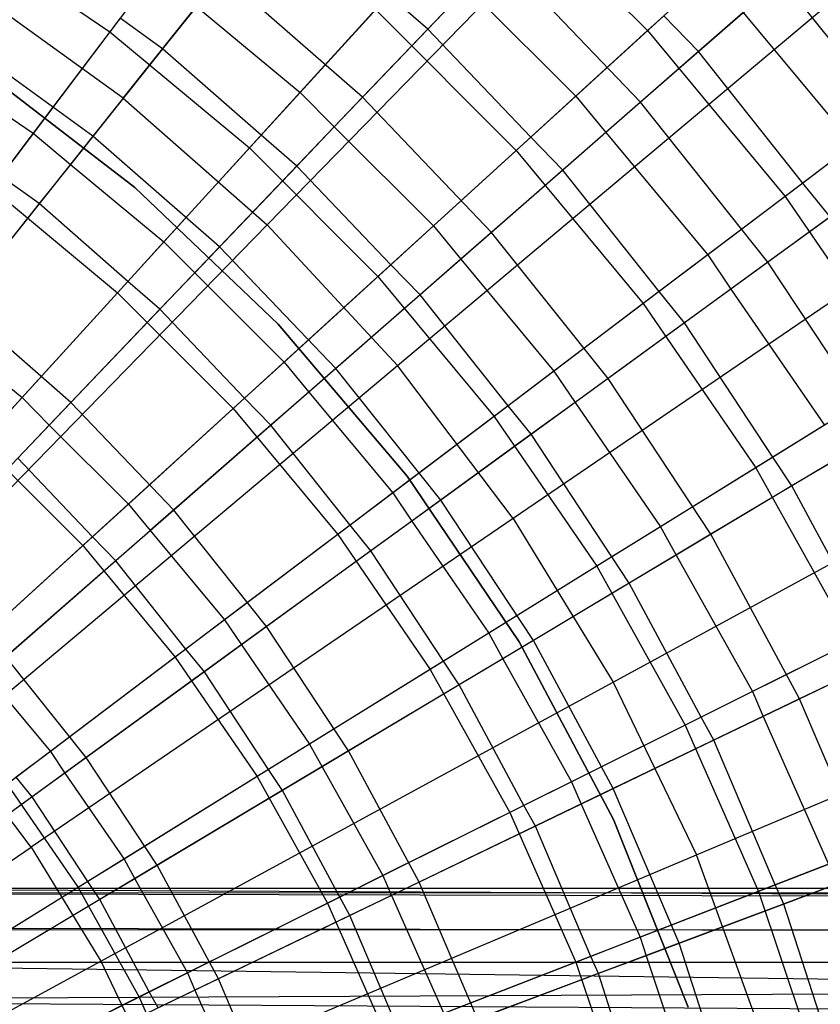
# Model space of a CAD drawing. Extents: x 0.1 to 25.1, y -5.4 to 12.3.
# Tile 74 of 107: x 13.508 to 14.153, y 1.06 to 1.853. Entities that reach past the tile are written whole.
import ezdxf

# ---------------------------------------------------------------- set-up
doc = ezdxf.new("R2010")
doc.units = 0
doc.header["$LTSCALE"] = 2.54
doc.layers.get('0').update_dxf_attribs({"color": 13, "linetype": 'CONTINUOUS'})

# ---------------------------------------------------------------- blocks, each defined once
blk = doc.blocks.new('GRUPUJ_1')
at = {"color": 0}
for p, q in [((13.46618, 7.20969, 18.62143), (13.75427, 7.57094, 18.47771)), ((13.46618, 7.20969, 18.62143), (13.75427, 7.57094, 18.47771)), ((13.58201, 7.10747, 18.62143), (13.90464, 7.43824, 18.47771)), ((13.58201, 7.10747, 18.62143), (13.90464, 7.43824, 18.47771)), ((13.76586, 7.38672, 7.08212), (13.88859, 7.264, 7.08212)), ((13.76586, 7.38672, 7.08212), (13.88859, 7.264, 7.08212)), ((13.54606, 7.38334, 6.96458), (13.4552, 7.26303, 6.85643)), ((13.54606, 7.38334, 6.96458), (13.4552, 7.26303, 6.85643)), ((13.98837, 7.35497, 7.20851), (13.88859, 7.264, 7.08212)), ((13.98837, 7.35497, 7.20851), (13.88859, 7.264, 7.08212)), ((13.33442, 7.34577, 6.85643), (13.4552, 7.26303, 6.85643)), ((13.33442, 7.34577, 6.85643), (13.4552, 7.26303, 6.85643)), ((13.76896, 7.32536, 6.85262), (13.65895, 7.2103, 6.73753)), ((13.76896, 7.32536, 6.85262), (13.65895, 7.2103, 6.73753)), ((13.88282, 7.20627, 6.85262), (13.76896, 7.32536, 6.85262)), ((13.88282, 7.20627, 6.85262), (13.76896, 7.32536, 6.85262)), ((13.54563, 7.30931, 6.73753), (13.44172, 7.17901, 6.63295)), ((13.54563, 7.30931, 6.73753), (13.44172, 7.17901, 6.63295)), ((13.65895, 7.2103, 6.73753), (13.54563, 7.30931, 6.73753)), ((13.65895, 7.2103, 6.73753), (13.54563, 7.30931, 6.73753)), ((13.9966, 7.30567, 6.97766), (13.88282, 7.20627, 6.85262)), ((13.9966, 7.30567, 6.97766), (13.88282, 7.20627, 6.85262)), ((14.10778, 7.16626, 6.97766), (13.9966, 7.30567, 6.97766)), ((14.10778, 7.16626, 6.97766), (13.9966, 7.30567, 6.97766)), ((13.46618, 7.20969, 18.62143), (13.34075, 7.29987, 18.62143)), ((13.46618, 7.20969, 18.62143), (13.34075, 7.29987, 18.62143)), ((13.74338, 7.2986, 6.95203), (13.71154, 7.2653, 6.91492)), ((13.74338, 7.2986, 6.95203), (13.71154, 7.2653, 6.91492)), ((13.74338, 7.2986, 6.95203), (13.83082, 7.21134, 6.95188)), ((13.74338, 7.2986, 6.95203), (13.83082, 7.21134, 6.95188)), ((13.68005, 7.29259, 6.91515), (13.6086, 7.21421, 6.83708)), ((13.68005, 7.29259, 6.91515), (13.6086, 7.21421, 6.83708)), ((13.71154, 7.2653, 6.91492), (13.68005, 7.29259, 6.91515)), ((13.71154, 7.2653, 6.91492), (13.68005, 7.29259, 6.91515)), ((13.68709, 6.99422, 18.62143), (14.04105, 7.29123, 18.47771)), ((13.68709, 6.99422, 18.62143), (14.04105, 7.29123, 18.47771)), ((13.52502, 7.28346, 6.83725), (13.49788, 7.24944, 6.80664)), ((13.52502, 7.28346, 6.83725), (13.49788, 7.24944, 6.80664)), ((13.52502, 7.28346, 6.83725), (13.6086, 7.21421, 6.83708)), ((13.52502, 7.28346, 6.83725), (13.6086, 7.21421, 6.83708)), ((13.6694, 7.28091, 6.96458), (13.56784, 7.1695, 6.85643)), ((13.6694, 7.28091, 6.96458), (13.56784, 7.1695, 6.85643)), ((13.6694, 7.28091, 6.96458), (13.78277, 7.16754, 6.96458)), ((13.6694, 7.28091, 6.96458), (13.78277, 7.16754, 6.96458)), ((13.4636, 7.27415, 6.80688), (13.39354, 7.18137, 6.7327)), ((13.4636, 7.27415, 6.80688), (13.39354, 7.18137, 6.7327)), ((13.49788, 7.24944, 6.80664), (13.4636, 7.27415, 6.80688)), ((13.49788, 7.24944, 6.80664), (13.4636, 7.27415, 6.80688)), ((13.90171, 7.27597, 7.03285), (13.83082, 7.21134, 6.95188)), ((13.90171, 7.27597, 7.03285), (13.83082, 7.21134, 6.95188)), ((13.92955, 7.2471, 7.03264), (13.90171, 7.27597, 7.03285)), ((13.92955, 7.2471, 7.03264), (13.90171, 7.27597, 7.03285)), ((13.96567, 7.27865, 7.07668), (13.92955, 7.2471, 7.03264)), ((13.96567, 7.27865, 7.07668), (13.92955, 7.2471, 7.03264)), ((13.96567, 7.27865, 7.07668), (14.05442, 7.17198, 7.07654)), ((13.96567, 7.27865, 7.07668), (14.05442, 7.17198, 7.07654)), ((13.71154, 7.2653, 6.91492), (13.63616, 7.18646, 6.83727)), ((13.71154, 7.2653, 6.91492), (13.63616, 7.18646, 6.83727)), ((13.79451, 7.17825, 6.91517), (13.71154, 7.2653, 6.91492)), ((13.79451, 7.17825, 6.91517), (13.71154, 7.2653, 6.91492)), ((13.44172, 7.17901, 6.63295), (13.33207, 7.25867, 6.63295)), ((13.44172, 7.17901, 6.63295), (13.33207, 7.25867, 6.63295)), ((13.4552, 7.26303, 6.85643), (13.36014, 7.13715, 6.75816)), ((13.4552, 7.26303, 6.85643), (13.36014, 7.13715, 6.75816)), ((13.4552, 7.26303, 6.85643), (13.56784, 7.1695, 6.85643)), ((13.4552, 7.26303, 6.85643), (13.56784, 7.1695, 6.85643)), ((13.88859, 7.264, 7.08212), (13.78277, 7.16754, 6.96458)), ((13.88859, 7.264, 7.08212), (13.78277, 7.16754, 6.96458)), ((13.88859, 7.264, 7.08212), (13.99946, 7.13048, 7.08212)), ((13.88859, 7.264, 7.08212), (13.99946, 7.13048, 7.08212)), ((13.49788, 7.24944, 6.80664), (13.42358, 7.15626, 6.73291)), ((13.49788, 7.24944, 6.80664), (13.42358, 7.15626, 6.73291)), ((13.57727, 7.17985, 6.8069), (13.49788, 7.24944, 6.80664)), ((13.57727, 7.17985, 6.8069), (13.49788, 7.24944, 6.80664)), ((13.92955, 7.2471, 7.03264), (13.85501, 7.18197, 6.95206)), ((13.92955, 7.2471, 7.03264), (13.85501, 7.18197, 6.95206)), ((14.01371, 7.14124, 7.03288), (13.92955, 7.2471, 7.03264)), ((14.01371, 7.14124, 7.03288), (13.92955, 7.2471, 7.03264)), ((13.31601, 7.23433, 6.73289), (13.39354, 7.18137, 6.7327)), ((13.31601, 7.23433, 6.73289), (13.39354, 7.18137, 6.7327)), ((13.34935, 7.2345, 6.825), (13.47547, 7.13764, 6.825)), ((13.47547, 7.13764, 7.325), (13.34935, 7.2345, 7.325)), ((13.34935, 7.2345, 6.825), (13.47547, 7.13764, 6.825)), ((13.46618, 7.20969, 18.62143), (13.17306, 6.84212, 18.72709)), ((13.46618, 7.20969, 18.62143), (13.17306, 6.84212, 18.72709)), ((13.46618, 7.20969, 18.62143), (13.58201, 7.10747, 18.62143)), ((13.46618, 7.20969, 18.62143), (13.58201, 7.10747, 18.62143)), ((13.65895, 7.2103, 6.73753), (13.54378, 7.08984, 6.63295)), ((13.65895, 7.2103, 6.73753), (13.54378, 7.08984, 6.63295)), ((13.6086, 7.21421, 6.83708), (13.57727, 7.17985, 6.8069)), ((13.6086, 7.21421, 6.83708), (13.57727, 7.17985, 6.8069)), ((13.6086, 7.21421, 6.83708), (13.63616, 7.18646, 6.83727)), ((13.6086, 7.21421, 6.83708), (13.63616, 7.18646, 6.83727)), ((13.76294, 7.10153, 6.73753), (13.65895, 7.2103, 6.73753)), ((13.76294, 7.10153, 6.73753), (13.65895, 7.2103, 6.73753)), ((13.83082, 7.21134, 6.95188), (13.79451, 7.17825, 6.91517)), ((13.83082, 7.21134, 6.95188), (13.79451, 7.17825, 6.91517)), ((13.83082, 7.21134, 6.95188), (13.85501, 7.18197, 6.95206)), ((13.83082, 7.21134, 6.95188), (13.85501, 7.18197, 6.95206)), ((14.10722, 7.21185, 7.20851), (13.99946, 7.13048, 7.08212)), ((14.10722, 7.21185, 7.20851), (13.99946, 7.13048, 7.08212)), ((13.88282, 7.20627, 6.85262), (13.76294, 7.10153, 6.73753)), ((13.88282, 7.20627, 6.85262), (13.76294, 7.10153, 6.73753)), ((13.98555, 7.07745, 6.85262), (13.88282, 7.20627, 6.85262)), ((13.98555, 7.07745, 6.85262), (13.88282, 7.20627, 6.85262)), ((13.63616, 7.18646, 6.83727), (13.60603, 7.15495, 6.80664)), ((13.63616, 7.18646, 6.83727), (13.60603, 7.15495, 6.80664)), ((13.63616, 7.18646, 6.83727), (13.71608, 7.10674, 6.83708)), ((13.63616, 7.18646, 6.83727), (13.71608, 7.10674, 6.83708)), ((13.44172, 7.17901, 6.63295), (13.33357, 7.0434, 6.53938)), ((13.44172, 7.17901, 6.63295), (13.33357, 7.0434, 6.53938)), ((13.39354, 7.18137, 6.7327), (13.3675, 7.14689, 6.70855)), ((13.39354, 7.18137, 6.7327), (13.3675, 7.14689, 6.70855)), ((13.39354, 7.18137, 6.7327), (13.42358, 7.15626, 6.73291)), ((13.39354, 7.18137, 6.7327), (13.42358, 7.15626, 6.73291)), ((13.54378, 7.08984, 6.63295), (13.44172, 7.17901, 6.63295)), ((13.54378, 7.08984, 6.63295), (13.44172, 7.17901, 6.63295)), ((13.57727, 7.17985, 6.8069), (13.4989, 7.09387, 6.7327)), ((13.57727, 7.17985, 6.8069), (13.4989, 7.09387, 6.7327)), ((13.60603, 7.15495, 6.80664), (13.57727, 7.17985, 6.8069)), ((13.60603, 7.15495, 6.80664), (13.57727, 7.17985, 6.8069)), ((13.79451, 7.17825, 6.91517), (13.71608, 7.10674, 6.83708)), ((13.79451, 7.17825, 6.91517), (13.71608, 7.10674, 6.83708)), ((13.82025, 7.1516, 6.91492), (13.79451, 7.17825, 6.91517)), ((13.82025, 7.1516, 6.91492), (13.79451, 7.17825, 6.91517)), ((13.85501, 7.18197, 6.95206), (13.82025, 7.1516, 6.91492)), ((13.85501, 7.18197, 6.95206), (13.82025, 7.1516, 6.91492)), ((13.85501, 7.18197, 6.95206), (13.93708, 7.08337, 6.95188)), ((13.85501, 7.18197, 6.95206), (13.93708, 7.08337, 6.95188)), ((14.05442, 7.17198, 7.07654), (14.01371, 7.14124, 7.03288)), ((14.05442, 7.17198, 7.07654), (14.01371, 7.14124, 7.03288)), ((13.56784, 7.1695, 6.85643), (13.46157, 7.05293, 6.75816)), ((13.56784, 7.1695, 6.85643), (13.46157, 7.05293, 6.75816)), ((13.56784, 7.1695, 6.85643), (13.67136, 7.06597, 6.85643)), ((13.56784, 7.1695, 6.85643), (13.67136, 7.06597, 6.85643)), ((13.78277, 7.16754, 6.96458), (13.67136, 7.06597, 6.85643)), ((13.78277, 7.16754, 6.96458), (13.67136, 7.06597, 6.85643)), ((13.78277, 7.16754, 6.96458), (13.8852, 7.04419, 6.96458)), ((13.78277, 7.16754, 6.96458), (13.8852, 7.04419, 6.96458)), ((14.10778, 7.16626, 6.97766), (13.98555, 7.07745, 6.85262)), ((14.10778, 7.16626, 6.97766), (13.98555, 7.07745, 6.85262)), ((13.42358, 7.15626, 6.73291), (13.39837, 7.12465, 6.70828)), ((13.42358, 7.15626, 6.73291), (13.39837, 7.12465, 6.70828)), ((13.42358, 7.15626, 6.73291), (13.4989, 7.09387, 6.7327)), ((13.42358, 7.15626, 6.73291), (13.4989, 7.09387, 6.7327)), ((13.60603, 7.15495, 6.80664), (13.52372, 7.06886, 6.73292)), ((13.60603, 7.15495, 6.80664), (13.52372, 7.06886, 6.73292)), ((13.68177, 7.07547, 6.80692), (13.60603, 7.15495, 6.80664)), ((13.68177, 7.07547, 6.80692), (13.60603, 7.15495, 6.80664)), ((13.39837, 7.12465, 6.70828), (13.3675, 7.14689, 6.70855)), ((13.39837, 7.12465, 6.70828), (13.3675, 7.14689, 6.70855)), ((13.82025, 7.1516, 6.91492), (13.73817, 7.07989, 6.8373)), ((13.82025, 7.1516, 6.91492), (13.73817, 7.07989, 6.8373)), ((13.89795, 7.05383, 6.9152), (13.82025, 7.1516, 6.91492)), ((13.89795, 7.05383, 6.9152), (13.82025, 7.1516, 6.91492)), ((14.01371, 7.14124, 7.03288), (13.93708, 7.08337, 6.95188)), ((14.01371, 7.14124, 7.03288), (13.93708, 7.08337, 6.95188)), ((14.03576, 7.11393, 7.03264), (14.01371, 7.14124, 7.03288)), ((14.03576, 7.11393, 7.03264), (14.01371, 7.14124, 7.03288)), ((13.36014, 7.13715, 6.75816), (13.46157, 7.05293, 6.75816)), ((13.36014, 7.13715, 6.75816), (13.46157, 7.05293, 6.75816)), ((13.47547, 7.13764, 6.825), (13.59104, 7.02752, 6.825)), ((13.59104, 7.02752, 7.325), (13.47547, 7.13764, 7.325)), ((13.47547, 7.13764, 6.825), (13.59104, 7.02752, 6.825)), ((13.47547, 7.13764, 7.325), (13.47547, 7.13764, 6.825)), ((13.47547, 7.13764, 7.325), (13.47547, 7.13764, 6.825)), ((14.16214, 7.13137, 18.47771), (13.78037, 6.87108, 18.62143)), ((14.16214, 7.13137, 18.47771), (13.78037, 6.87108, 18.62143)), ((13.99946, 7.13048, 7.08212), (13.8852, 7.04419, 6.96458)), ((13.99946, 7.13048, 7.08212), (13.8852, 7.04419, 6.96458)), ((13.99946, 7.13048, 7.08212), (14.09754, 6.98729, 7.08212)), ((13.99946, 7.13048, 7.08212), (14.09754, 6.98729, 7.08212)), ((13.39837, 7.12465, 6.70828), (13.31784, 7.02367, 6.63949)), ((13.39837, 7.12465, 6.70828), (13.31784, 7.02367, 6.63949)), ((13.46983, 7.062, 6.70857), (13.39837, 7.12465, 6.70828)), ((13.46983, 7.062, 6.70857), (13.39837, 7.12465, 6.70828)), ((13.25375, 6.77091, 18.72709), (13.58201, 7.10747, 18.62143)), ((13.25375, 6.77091, 18.72709), (13.58201, 7.10747, 18.62143)), ((13.58201, 7.10747, 18.62143), (13.68709, 6.99422, 18.62143)), ((13.58201, 7.10747, 18.62143), (13.68709, 6.99422, 18.62143)), ((13.71608, 7.10674, 6.83708), (13.68177, 7.07547, 6.80692)), ((13.71608, 7.10674, 6.83708), (13.68177, 7.07547, 6.80692)), ((13.71608, 7.10674, 6.83708), (13.73817, 7.07989, 6.8373)), ((13.71608, 7.10674, 6.83708), (13.73817, 7.07989, 6.8373)), ((14.03576, 7.11393, 7.03264), (13.95576, 7.0558, 6.95209)), ((14.03576, 7.11393, 7.03264), (13.95576, 7.0558, 6.95209)), ((13.76294, 7.10153, 6.73753), (13.63744, 6.99188, 6.63295)), ((13.76294, 7.10153, 6.73753), (13.63744, 6.99188, 6.63295)), ((13.85677, 6.98388, 6.73753), (13.76294, 7.10153, 6.73753)), ((13.85677, 6.98388, 6.73753), (13.76294, 7.10153, 6.73753)), ((13.4989, 7.09387, 6.7327), (13.46983, 7.062, 6.70857)), ((13.4989, 7.09387, 6.7327), (13.46983, 7.062, 6.70857)), ((13.4989, 7.09387, 6.7327), (13.52372, 7.06886, 6.73292)), ((13.4989, 7.09387, 6.7327), (13.52372, 7.06886, 6.73292)), ((13.54378, 7.08984, 6.63295), (13.42391, 6.96447, 6.53938)), ((13.54378, 7.08984, 6.63295), (13.42391, 6.96447, 6.53938)), ((13.63744, 6.99188, 6.63295), (13.54378, 7.08984, 6.63295)), ((13.63744, 6.99188, 6.63295), (13.54378, 7.08984, 6.63295)), ((13.93708, 7.08337, 6.95188), (13.89795, 7.05383, 6.9152)), ((13.93708, 7.08337, 6.95188), (13.89795, 7.05383, 6.9152)), ((13.93708, 7.08337, 6.95188), (13.95576, 7.0558, 6.95209)), ((13.93708, 7.08337, 6.95188), (13.95576, 7.0558, 6.95209)), ((13.68177, 7.07547, 6.80692), (13.59574, 6.99703, 6.7327)), ((13.68177, 7.07547, 6.80692), (13.59574, 6.99703, 6.7327)), ((13.70527, 7.05115, 6.80664), (13.68177, 7.07547, 6.80692)), ((13.70527, 7.05115, 6.80664), (13.68177, 7.07547, 6.80692)), ((13.73817, 7.07989, 6.8373), (13.70527, 7.05115, 6.80664)), ((13.73817, 7.07989, 6.8373), (13.70527, 7.05115, 6.80664)), ((13.73817, 7.07989, 6.8373), (13.81318, 6.9898, 6.83708)), ((13.73817, 7.07989, 6.8373), (13.81318, 6.9898, 6.83708)), ((13.98555, 7.07745, 6.85262), (13.85677, 6.98388, 6.73753)), ((13.98555, 7.07745, 6.85262), (13.85677, 6.98388, 6.73753)), ((14.07632, 6.93994, 6.85262), (13.98555, 7.07745, 6.85262)), ((14.07632, 6.93994, 6.85262), (13.98555, 7.07745, 6.85262)), ((13.52372, 7.06886, 6.73292), (13.49573, 7.03959, 6.70828)), ((13.52372, 7.06886, 6.73292), (13.49573, 7.03959, 6.70828)), ((13.52372, 7.06886, 6.73292), (13.59574, 6.99703, 6.7327)), ((13.52372, 7.06886, 6.73292), (13.59574, 6.99703, 6.7327)), ((13.46983, 7.062, 6.70857), (13.38455, 6.96844, 6.63925)), ((13.46983, 7.062, 6.70857), (13.38455, 6.96844, 6.63925)), ((13.49573, 7.03959, 6.70828), (13.46983, 7.062, 6.70857)), ((13.49573, 7.03959, 6.70828), (13.46983, 7.062, 6.70857)), ((13.67136, 7.06597, 6.85643), (13.55479, 6.95971, 6.75816)), ((13.67136, 7.06597, 6.85643), (13.55479, 6.95971, 6.75816)), ((13.67136, 7.06597, 6.85643), (13.76489, 6.95334, 6.85643)), ((13.67136, 7.06597, 6.85643), (13.76489, 6.95334, 6.85643)), ((13.46157, 7.05293, 6.75816), (13.35103, 6.93167, 6.67025)), ((13.46157, 7.05293, 6.75816), (13.35103, 6.93167, 6.67025)), ((13.46157, 7.05293, 6.75816), (13.55479, 6.95971, 6.75816)), ((13.46157, 7.05293, 6.75816), (13.55479, 6.95971, 6.75816)), ((13.70527, 7.05115, 6.80664), (13.61564, 6.97283, 6.73295)), ((13.70527, 7.05115, 6.80664), (13.61564, 6.97283, 6.73295)), ((13.7762, 6.96189, 6.80694), (13.70527, 7.05115, 6.80664)), ((13.7762, 6.96189, 6.80694), (13.70527, 7.05115, 6.80664)), ((13.89795, 7.05383, 6.9152), (13.81318, 6.9898, 6.83708)), ((13.89795, 7.05383, 6.9152), (13.81318, 6.9898, 6.83708)), ((13.91833, 7.02861, 6.91492), (13.89795, 7.05383, 6.9152)), ((13.91833, 7.02861, 6.91492), (13.89795, 7.05383, 6.9152)), ((13.95576, 7.0558, 6.95209), (13.91833, 7.02861, 6.91492)), ((13.95576, 7.0558, 6.95209), (13.91833, 7.02861, 6.91492)), ((13.95576, 7.0558, 6.95209), (14.03108, 6.94614, 6.95188)), ((13.95576, 7.0558, 6.95209), (14.03108, 6.94614, 6.95188)), ((13.42391, 6.96447, 6.53938), (13.33357, 7.0434, 6.53938)), ((13.42391, 6.96447, 6.53938), (13.33357, 7.0434, 6.53938)), ((13.8852, 7.04419, 6.96458), (13.76489, 6.95334, 6.85643)), ((13.8852, 7.04419, 6.96458), (13.76489, 6.95334, 6.85643)), ((13.8852, 7.04419, 6.96458), (13.97581, 6.91192, 6.96458)), ((13.8852, 7.04419, 6.96458), (13.97581, 6.91192, 6.96458)), ((13.49573, 7.03959, 6.70828), (13.40652, 6.94628, 6.6395)), ((13.49573, 7.03959, 6.70828), (13.40652, 6.94628, 6.6395)), ((13.56391, 6.96803, 6.70859), (13.49573, 7.03959, 6.70828)), ((13.56391, 6.96803, 6.70859), (13.49573, 7.03959, 6.70828)), ((13.59104, 7.02752, 6.825), (13.69478, 6.90506, 6.825)), ((13.59104, 7.02752, 7.325), (13.59104, 7.02752, 6.825)), ((13.69478, 6.90506, 7.325), (13.59104, 7.02752, 7.325)), ((13.59104, 7.02752, 6.825), (13.69478, 6.90506, 6.825)), ((13.59104, 7.02752, 7.325), (13.59104, 7.02752, 6.825)), ((13.91833, 7.02861, 6.91492), (13.83023, 6.9646, 6.83732)), ((13.91833, 7.02861, 6.91492), (13.83023, 6.9646, 6.83732)), ((13.98949, 6.92039, 6.91523), (13.91833, 7.02861, 6.91492)), ((13.98949, 6.92039, 6.91523), (13.91833, 7.02861, 6.91492)), ((13.31784, 7.02367, 6.63949), (13.38455, 6.96844, 6.63925)), ((13.31784, 7.02367, 6.63949), (13.38455, 6.96844, 6.63925)), ((13.59574, 6.99703, 6.7327), (13.56391, 6.96803, 6.70859)), ((13.59574, 6.99703, 6.7327), (13.56391, 6.96803, 6.70859)), ((13.59574, 6.99703, 6.7327), (13.61564, 6.97283, 6.73295)), ((13.59574, 6.99703, 6.7327), (13.61564, 6.97283, 6.73295)), ((13.32694, 6.69202, 18.72709), (13.68709, 6.99422, 18.62143)), ((13.32694, 6.69202, 18.72709), (13.68709, 6.99422, 18.62143)), ((13.63744, 6.99188, 6.63295), (13.50682, 6.87776, 6.53938)), ((13.63744, 6.99188, 6.63295), (13.50682, 6.87776, 6.53938)), ((13.72193, 6.88592, 6.63295), (13.63744, 6.99188, 6.63295)), ((13.72193, 6.88592, 6.63295), (13.63744, 6.99188, 6.63295)), ((13.78037, 6.87108, 18.62143), (13.68709, 6.99422, 18.62143)), ((13.78037, 6.87108, 18.62143), (13.68709, 6.99422, 18.62143)), ((13.81318, 6.9898, 6.83708), (13.7762, 6.96189, 6.80694)), ((13.81318, 6.9898, 6.83708), (13.7762, 6.96189, 6.80694)), ((13.81318, 6.9898, 6.83708), (13.83023, 6.9646, 6.83732)), ((13.81318, 6.9898, 6.83708), (13.83023, 6.9646, 6.83732)), ((14.09754, 6.98729, 7.08212), (13.97581, 6.91192, 6.96458)), ((14.09754, 6.98729, 7.08212), (13.97581, 6.91192, 6.96458)), ((13.85677, 6.98388, 6.73753), (13.72193, 6.88592, 6.63295)), ((13.85677, 6.98388, 6.73753), (13.72193, 6.88592, 6.63295)), ((13.93967, 6.8583, 6.73753), (13.85677, 6.98388, 6.73753)), ((13.93967, 6.8583, 6.73753), (13.85677, 6.98388, 6.73753)), ((13.61564, 6.97283, 6.73295), (13.58508, 6.94614, 6.70828)), ((13.61564, 6.97283, 6.73295), (13.58508, 6.94614, 6.70828)), ((13.61564, 6.97283, 6.73295), (13.68323, 6.89167, 6.7327)), ((13.61564, 6.97283, 6.73295), (13.68323, 6.89167, 6.7327)), ((13.42391, 6.96447, 6.53938), (13.29985, 6.83471, 6.45726)), ((13.42391, 6.96447, 6.53938), (13.29985, 6.83471, 6.45726)), ((13.38455, 6.96844, 6.63925), (13.35817, 6.93951, 6.62061)), ((13.38455, 6.96844, 6.63925), (13.35817, 6.93951, 6.62061)), ((13.38455, 6.96844, 6.63925), (13.40652, 6.94628, 6.6395)), ((13.38455, 6.96844, 6.63925), (13.40652, 6.94628, 6.6395)), ((13.50682, 6.87776, 6.53938), (13.42391, 6.96447, 6.53938)), ((13.50682, 6.87776, 6.53938), (13.42391, 6.96447, 6.53938)), ((13.56391, 6.96803, 6.70859), (13.47031, 6.88269, 6.63925)), ((13.56391, 6.96803, 6.70859), (13.47031, 6.88269, 6.63925)), ((13.58508, 6.94614, 6.70828), (13.56391, 6.96803, 6.70859)), ((13.58508, 6.94614, 6.70828), (13.56391, 6.96803, 6.70859)), ((13.83023, 6.9646, 6.83732), (13.79481, 6.93887, 6.80664)), ((13.83023, 6.9646, 6.83732), (13.79481, 6.93887, 6.80664)), ((13.83023, 6.9646, 6.83732), (13.89908, 6.86441, 6.83708)), ((13.83023, 6.9646, 6.83732), (13.89908, 6.86441, 6.83708)), ((13.55479, 6.95971, 6.75816), (13.43354, 6.84917, 6.67025)), ((13.55479, 6.95971, 6.75816), (13.43354, 6.84917, 6.67025)), ((13.55479, 6.95971, 6.75816), (13.63902, 6.85828, 6.75816)), ((13.55479, 6.95971, 6.75816), (13.63902, 6.85828, 6.75816)), ((13.7762, 6.96189, 6.80694), (13.68323, 6.89167, 6.7327)), ((13.7762, 6.96189, 6.80694), (13.68323, 6.89167, 6.7327)), ((13.79481, 6.93887, 6.80664), (13.7762, 6.96189, 6.80694)), ((13.79481, 6.93887, 6.80664), (13.7762, 6.96189, 6.80694)), ((13.86092, 6.73926, 18.62143), (14.26672, 6.96024, 18.47771)), ((13.86092, 6.73926, 18.62143), (14.26672, 6.96024, 18.47771)), ((13.76489, 6.95334, 6.85643), (13.63902, 6.85828, 6.75816)), ((13.76489, 6.95334, 6.85643), (13.63902, 6.85828, 6.75816)), ((13.76489, 6.95334, 6.85643), (13.84763, 6.83255, 6.85643)), ((13.76489, 6.95334, 6.85643), (13.84763, 6.83255, 6.85643)), ((13.40652, 6.94628, 6.6395), (13.38108, 6.91968, 6.6203)), ((13.40652, 6.94628, 6.6395), (13.38108, 6.91968, 6.6203)), ((13.40652, 6.94628, 6.6395), (13.47031, 6.88269, 6.63925)), ((13.40652, 6.94628, 6.6395), (13.47031, 6.88269, 6.63925)), ((13.58508, 6.94614, 6.70828), (13.48792, 6.86125, 6.63952)), ((13.58508, 6.94614, 6.70828), (13.48792, 6.86125, 6.63952)), ((13.64893, 6.86578, 6.70861), (13.58508, 6.94614, 6.70828)), ((13.64893, 6.86578, 6.70861), (13.58508, 6.94614, 6.70828)), ((14.07632, 6.93994, 6.85262), (13.93967, 6.8583, 6.73753)), ((14.07632, 6.93994, 6.85262), (13.93967, 6.8583, 6.73753)), ((14.03108, 6.94614, 6.95188), (13.98949, 6.92039, 6.91523)), ((14.03108, 6.94614, 6.95188), (13.98949, 6.92039, 6.91523)), ((13.79481, 6.93887, 6.80664), (13.69859, 6.86896, 6.73297)), ((13.79481, 6.93887, 6.80664), (13.69859, 6.86896, 6.73297)), ((13.85976, 6.84007, 6.80697), (13.79481, 6.93887, 6.80664)), ((13.85976, 6.84007, 6.80697), (13.79481, 6.93887, 6.80664)), ((13.35103, 6.93167, 6.67025), (13.43354, 6.84917, 6.67025)), ((13.35103, 6.93167, 6.67025), (13.43354, 6.84917, 6.67025)), ((13.44142, 6.85636, 6.62063), (13.38108, 6.91968, 6.6203)), ((13.44142, 6.85636, 6.62063), (13.38108, 6.91968, 6.6203)), ((13.98949, 6.92039, 6.91523), (13.89908, 6.86441, 6.83708)), ((13.98949, 6.92039, 6.91523), (13.89908, 6.86441, 6.83708)), ((14.00499, 6.89732, 6.91492), (13.98949, 6.92039, 6.91523)), ((14.00499, 6.89732, 6.91492), (13.98949, 6.92039, 6.91523)), ((14.0448, 6.92111, 6.95213), (14.00499, 6.89732, 6.91492)), ((14.0448, 6.92111, 6.95213), (14.00499, 6.89732, 6.91492)), ((13.97581, 6.91192, 6.96458), (13.84763, 6.83255, 6.85643)), ((13.97581, 6.91192, 6.96458), (13.84763, 6.83255, 6.85643)), ((13.97581, 6.91192, 6.96458), (14.05383, 6.77185, 6.96458)), ((13.97581, 6.91192, 6.96458), (14.05383, 6.77185, 6.96458)), ((13.69478, 6.90506, 6.825), (13.7852, 6.7716, 6.825)), ((13.69478, 6.90506, 7.325), (13.69478, 6.90506, 6.825)), ((13.7852, 6.7716, 7.325), (13.69478, 6.90506, 7.325)), ((13.69478, 6.90506, 6.825), (13.7852, 6.7716, 6.825)), ((13.69478, 6.90506, 7.325), (13.69478, 6.90506, 6.825)), ((14.00499, 6.89732, 6.91492), (13.9116, 6.84152, 6.83735)), ((14.00499, 6.89732, 6.91492), (13.9116, 6.84152, 6.83735)), ((14.06833, 6.77908, 6.91526), (14.00499, 6.89732, 6.91492)), ((14.06833, 6.77908, 6.91526), (14.00499, 6.89732, 6.91492)), ((13.72193, 6.88592, 6.63295), (13.58161, 6.78397, 6.53938)), ((13.72193, 6.88592, 6.63295), (13.58161, 6.78397, 6.53938)), ((13.68323, 6.89167, 6.7327), (13.64893, 6.86578, 6.70861)), ((13.68323, 6.89167, 6.7327), (13.64893, 6.86578, 6.70861)), ((13.68323, 6.89167, 6.7327), (13.69859, 6.86896, 6.73297)), ((13.68323, 6.89167, 6.7327), (13.69859, 6.86896, 6.73297)), ((13.7966, 6.77282, 6.63295), (13.72193, 6.88592, 6.63295)), ((13.7966, 6.77282, 6.63295), (13.72193, 6.88592, 6.63295)), ((13.50682, 6.87776, 6.53938), (13.37162, 6.75965, 6.45726)), ((13.50682, 6.87776, 6.53938), (13.37162, 6.75965, 6.45726)), ((13.47031, 6.88269, 6.63925), (13.44142, 6.85636, 6.62063)), ((13.47031, 6.88269, 6.63925), (13.44142, 6.85636, 6.62063)), ((13.47031, 6.88269, 6.63925), (13.48792, 6.86125, 6.63952)), ((13.47031, 6.88269, 6.63925), (13.48792, 6.86125, 6.63952)), ((13.58161, 6.78397, 6.53938), (13.50682, 6.87776, 6.53938)), ((13.58161, 6.78397, 6.53938), (13.50682, 6.87776, 6.53938)), ((13.78037, 6.87108, 18.62143), (13.39192, 6.60624, 18.72709)), ((13.78037, 6.87108, 18.62143), (13.39192, 6.60624, 18.72709)), ((13.69859, 6.86896, 6.73297), (13.66569, 6.84506, 6.70828)), ((13.69859, 6.86896, 6.73297), (13.66569, 6.84506, 6.70828)), ((13.69859, 6.86896, 6.73297), (13.76063, 6.77868, 6.7327)), ((13.69859, 6.86896, 6.73297), (13.76063, 6.77868, 6.7327)), ((13.78037, 6.87108, 18.62143), (13.86092, 6.73926, 18.62143)), ((13.78037, 6.87108, 18.62143), (13.86092, 6.73926, 18.62143)), ((13.48792, 6.86125, 6.63952), (13.46014, 6.83699, 6.6203)), ((13.48792, 6.86125, 6.63952), (13.46014, 6.83699, 6.6203)), ((13.48792, 6.86125, 6.63952), (13.54778, 6.78938, 6.63925)), ((13.48792, 6.86125, 6.63952), (13.54778, 6.78938, 6.63925)), ((13.64893, 6.86578, 6.70861), (13.54778, 6.78938, 6.63925)), ((13.64893, 6.86578, 6.70861), (13.54778, 6.78938, 6.63925)), ((13.66569, 6.84506, 6.70828), (13.64893, 6.86578, 6.70861)), ((13.66569, 6.84506, 6.70828), (13.64893, 6.86578, 6.70861)), ((13.89908, 6.86441, 6.83708), (13.85976, 6.84007, 6.80697)), ((13.89908, 6.86441, 6.83708), (13.85976, 6.84007, 6.80697)), ((13.89908, 6.86441, 6.83708), (13.9116, 6.84152, 6.83735)), ((13.89908, 6.86441, 6.83708), (13.9116, 6.84152, 6.83735)), ((13.44142, 6.85636, 6.62063), (13.34031, 6.76418, 6.55722)), ((13.44142, 6.85636, 6.62063), (13.34031, 6.76418, 6.55722)), ((13.46014, 6.83699, 6.6203), (13.44142, 6.85636, 6.62063)), ((13.46014, 6.83699, 6.6203), (13.44142, 6.85636, 6.62063)), ((13.63902, 6.85828, 6.75816), (13.50808, 6.7594, 6.67025)), ((13.63902, 6.85828, 6.75816), (13.50808, 6.7594, 6.67025)), ((13.63902, 6.85828, 6.75816), (13.71352, 6.74952, 6.75816)), ((13.63902, 6.85828, 6.75816), (13.71352, 6.74952, 6.75816)), ((13.93967, 6.8583, 6.73753), (13.7966, 6.77282, 6.63295)), ((13.93967, 6.8583, 6.73753), (13.7966, 6.77282, 6.63295)), ((14.01097, 6.72578, 6.73753), (13.93967, 6.8583, 6.73753)), ((14.01097, 6.72578, 6.73753), (13.93967, 6.8583, 6.73753)), ((13.43354, 6.84917, 6.67025), (13.30808, 6.7348, 6.59311)), ((13.43354, 6.84917, 6.67025), (13.30808, 6.7348, 6.59311)), ((13.43354, 6.84917, 6.67025), (13.50808, 6.7594, 6.67025)), ((13.43354, 6.84917, 6.67025), (13.50808, 6.7594, 6.67025)), ((13.66569, 6.84506, 6.70828), (13.56138, 6.76927, 6.63954)), ((13.66569, 6.84506, 6.70828), (13.56138, 6.76927, 6.63954)), ((13.72416, 6.75611, 6.70863), (13.66569, 6.84506, 6.70828)), ((13.72416, 6.75611, 6.70863), (13.66569, 6.84506, 6.70828)), ((13.46014, 6.83699, 6.6203), (13.35557, 6.74562, 6.55749)), ((13.46014, 6.83699, 6.6203), (13.35557, 6.74562, 6.55749)), ((13.51665, 6.76588, 6.62064), (13.46014, 6.83699, 6.6203)), ((13.51665, 6.76588, 6.62064), (13.46014, 6.83699, 6.6203)), ((13.85976, 6.84007, 6.80697), (13.76063, 6.77868, 6.7327)), ((13.85976, 6.84007, 6.80697), (13.76063, 6.77868, 6.7327)), ((13.87392, 6.81902, 6.80664), (13.85976, 6.84007, 6.80697)), ((13.87392, 6.81902, 6.80664), (13.85976, 6.84007, 6.80697)), ((13.9116, 6.84152, 6.83735), (13.87392, 6.81902, 6.80664)), ((13.9116, 6.84152, 6.83735), (13.87392, 6.81902, 6.80664)), ((13.9116, 6.84152, 6.83735), (13.97304, 6.73162, 6.83708)), ((13.9116, 6.84152, 6.83735), (13.97304, 6.73162, 6.83708)), ((13.84763, 6.83255, 6.85643), (13.71352, 6.74952, 6.75816)), ((13.84763, 6.83255, 6.85643), (13.71352, 6.74952, 6.75816)), ((13.84763, 6.83255, 6.85643), (13.91887, 6.70465, 6.85643)), ((13.84763, 6.83255, 6.85643), (13.91887, 6.70465, 6.85643)), ((13.87392, 6.81902, 6.80664), (13.77191, 6.75806, 6.73299)), ((13.87392, 6.81902, 6.80664), (13.77191, 6.75806, 6.73299)), ((13.93175, 6.71107, 6.807), (13.87392, 6.81902, 6.80664)), ((13.93175, 6.71107, 6.807), (13.87392, 6.81902, 6.80664)), ((13.54778, 6.78938, 6.63925), (13.51665, 6.76588, 6.62064)), ((13.54778, 6.78938, 6.63925), (13.51665, 6.76588, 6.62064)), ((13.54778, 6.78938, 6.63925), (13.56138, 6.76927, 6.63954)), ((13.54778, 6.78938, 6.63925), (13.56138, 6.76927, 6.63954)), ((14.1544, 6.79485, 6.85262), (14.01097, 6.72578, 6.73753)), ((14.1544, 6.79485, 6.85262), (14.01097, 6.72578, 6.73753)), ((13.58161, 6.78397, 6.53938), (13.43637, 6.67845, 6.45726)), ((13.58161, 6.78397, 6.53938), (13.43637, 6.67845, 6.45726)), ((13.6477, 6.68385, 6.53938), (13.58161, 6.78397, 6.53938)), ((13.6477, 6.68385, 6.53938), (13.58161, 6.78397, 6.53938)), ((13.76063, 6.77868, 6.7327), (13.72416, 6.75611, 6.70863)), ((13.76063, 6.77868, 6.7327), (13.72416, 6.75611, 6.70863)), ((13.76063, 6.77868, 6.7327), (13.77191, 6.75806, 6.73299)), ((13.76063, 6.77868, 6.7327), (13.77191, 6.75806, 6.73299)), ((13.92795, 6.60007, 18.62143), (14.35373, 6.77955, 18.47771)), ((13.92795, 6.60007, 18.62143), (14.35373, 6.77955, 18.47771)), ((14.06833, 6.77908, 6.91526), (13.97304, 6.73162, 6.83708)), ((14.06833, 6.77908, 6.91526), (13.97304, 6.73162, 6.83708)), ((13.51665, 6.76588, 6.62064), (13.40741, 6.68338, 6.55722)), ((13.51665, 6.76588, 6.62064), (13.40741, 6.68338, 6.55722)), ((13.53147, 6.74754, 6.6203), (13.51665, 6.76588, 6.62064)), ((13.53147, 6.74754, 6.6203), (13.51665, 6.76588, 6.62064)), ((13.56138, 6.76927, 6.63954), (13.53147, 6.74754, 6.6203)), ((13.56138, 6.76927, 6.63954), (13.53147, 6.74754, 6.6203)), ((13.56138, 6.76927, 6.63954), (13.61632, 6.68933, 6.63925)), ((13.56138, 6.76927, 6.63954), (13.61632, 6.68933, 6.63925)), ((13.7966, 6.77282, 6.63295), (13.6477, 6.68385, 6.53938)), ((13.7966, 6.77282, 6.63295), (13.6477, 6.68385, 6.53938)), ((13.7852, 6.7716, 6.825), (13.86109, 6.62856, 6.825)), ((13.86109, 6.62856, 7.325), (13.7852, 6.7716, 7.325)), ((13.7852, 6.7716, 6.825), (13.86109, 6.62856, 6.825)), ((13.7852, 6.7716, 7.325), (13.7852, 6.7716, 6.825)), ((13.7852, 6.7716, 7.325), (13.7852, 6.7716, 6.825)), ((13.86082, 6.65347, 6.63295), (13.7966, 6.77282, 6.63295)), ((13.86082, 6.65347, 6.63295), (13.7966, 6.77282, 6.63295)), ((14.05383, 6.77185, 6.96458), (13.91887, 6.70465, 6.85643)), ((14.05383, 6.77185, 6.96458), (13.91887, 6.70465, 6.85643)), ((13.43637, 6.67845, 6.45726), (13.37162, 6.75965, 6.45726)), ((13.43637, 6.67845, 6.45726), (13.37162, 6.75965, 6.45726)), ((13.50808, 6.7594, 6.67025), (13.37261, 6.6571, 6.59311)), ((13.50808, 6.7594, 6.67025), (13.37261, 6.6571, 6.59311)), ((13.50808, 6.7594, 6.67025), (13.57402, 6.66314, 6.67025)), ((13.50808, 6.7594, 6.67025), (13.57402, 6.66314, 6.67025)), ((13.77191, 6.75806, 6.73299), (13.73691, 6.73716, 6.70828)), ((13.77191, 6.75806, 6.73299), (13.73691, 6.73716, 6.70828)), ((13.77191, 6.75806, 6.73299), (13.82727, 6.65904, 6.7327)), ((13.77191, 6.75806, 6.73299), (13.82727, 6.65904, 6.7327)), ((14.07953, 6.7588, 6.91492), (13.98163, 6.71164, 6.83739)), ((14.07953, 6.7588, 6.91492), (13.98163, 6.71164, 6.83739)), ((13.71352, 6.74952, 6.75816), (13.57402, 6.66314, 6.67025)), ((13.71352, 6.74952, 6.75816), (13.57402, 6.66314, 6.67025)), ((13.72416, 6.75611, 6.70863), (13.61632, 6.68933, 6.63925)), ((13.72416, 6.75611, 6.70863), (13.61632, 6.68933, 6.63925)), ((13.71352, 6.74952, 6.75816), (13.77767, 6.63434, 6.75816)), ((13.71352, 6.74952, 6.75816), (13.77767, 6.63434, 6.75816)), ((13.73691, 6.73716, 6.70828), (13.72416, 6.75611, 6.70863)), ((13.73691, 6.73716, 6.70828), (13.72416, 6.75611, 6.70863)), ((13.35557, 6.74562, 6.55749), (13.40741, 6.68338, 6.55722)), ((13.35557, 6.74562, 6.55749), (13.40741, 6.68338, 6.55722)), ((13.53147, 6.74754, 6.6203), (13.41918, 6.66596, 6.55751)), ((13.53147, 6.74754, 6.6203), (13.41918, 6.66596, 6.55751)), ((13.58322, 6.66884, 6.62066), (13.53147, 6.74754, 6.6203)), ((13.58322, 6.66884, 6.62066), (13.53147, 6.74754, 6.6203)), ((13.44804, 6.51441, 18.72709), (13.86092, 6.73926, 18.62143)), ((13.44804, 6.51441, 18.72709), (13.86092, 6.73926, 18.62143)), ((13.73691, 6.73716, 6.70828), (13.62631, 6.67107, 6.63956)), ((13.73691, 6.73716, 6.70828), (13.62631, 6.67107, 6.63956)), ((13.78897, 6.63998, 6.70865), (13.73691, 6.73716, 6.70828)), ((13.78897, 6.63998, 6.70865), (13.73691, 6.73716, 6.70828)), ((13.86092, 6.73926, 18.62143), (13.92795, 6.60007, 18.62143)), ((13.86092, 6.73926, 18.62143), (13.92795, 6.60007, 18.62143)), ((14.01097, 6.72578, 6.73753), (13.86082, 6.65347, 6.63295)), ((14.01097, 6.72578, 6.73753), (13.86082, 6.65347, 6.63295)), ((13.97304, 6.73162, 6.83708), (13.93175, 6.71107, 6.807)), ((13.97304, 6.73162, 6.83708), (13.93175, 6.71107, 6.807)), ((13.97304, 6.73162, 6.83708), (13.98163, 6.71164, 6.83739)), ((13.97304, 6.73162, 6.83708), (13.98163, 6.71164, 6.83739)), ((14.07012, 6.58741, 6.73753), (14.01097, 6.72578, 6.73753)), ((14.07012, 6.58741, 6.73753), (14.01097, 6.72578, 6.73753)), ((13.93175, 6.71107, 6.807), (13.82727, 6.65904, 6.7327)), ((13.93175, 6.71107, 6.807), (13.82727, 6.65904, 6.7327)), ((13.94198, 6.69255, 6.80664), (13.93175, 6.71107, 6.807)), ((13.94198, 6.69255, 6.80664), (13.93175, 6.71107, 6.807)), ((13.98163, 6.71164, 6.83739), (13.94198, 6.69255, 6.80664)), ((13.98163, 6.71164, 6.83739), (13.94198, 6.69255, 6.80664)), ((13.98163, 6.71164, 6.83739), (14.03443, 6.59258, 6.83708)), ((13.98163, 6.71164, 6.83739), (14.03443, 6.59258, 6.83708)), ((13.91887, 6.70465, 6.85643), (13.77767, 6.63434, 6.75816)), ((13.91887, 6.70465, 6.85643), (13.77767, 6.63434, 6.75816)), ((13.91887, 6.70465, 6.85643), (13.97801, 6.57072, 6.85643)), ((13.91887, 6.70465, 6.85643), (13.97801, 6.57072, 6.85643)), ((13.39192, 6.60624, 18.72709), (13.32694, 6.69202, 18.72709)), ((13.39192, 6.60624, 18.72709), (13.32694, 6.69202, 18.72709)), ((13.61632, 6.68933, 6.63925), (13.58322, 6.66884, 6.62066)), ((13.61632, 6.68933, 6.63925), (13.58322, 6.66884, 6.62066)), ((13.61632, 6.68933, 6.63925), (13.62631, 6.67107, 6.63956)), ((13.61632, 6.68933, 6.63925), (13.62631, 6.67107, 6.63956)), ((13.94198, 6.69255, 6.80664), (13.835, 6.64103, 6.73302)), ((13.94198, 6.69255, 6.80664), (13.835, 6.64103, 6.73302)), ((13.99153, 6.57597, 6.80703), (13.94198, 6.69255, 6.80664)), ((13.99153, 6.57597, 6.80703), (13.94198, 6.69255, 6.80664)), ((13.43637, 6.67845, 6.45726), (13.28682, 6.56979, 6.38702)), ((13.43637, 6.67845, 6.45726), (13.28682, 6.56979, 6.38702)), ((13.40741, 6.68338, 6.55722), (13.37988, 6.66259, 6.54347)), ((13.40741, 6.68338, 6.55722), (13.37988, 6.66259, 6.54347)), ((13.40741, 6.68338, 6.55722), (13.41918, 6.66596, 6.55751)), ((13.40741, 6.68338, 6.55722), (13.41918, 6.66596, 6.55751)), ((13.49359, 6.59178, 6.45726), (13.43637, 6.67845, 6.45726)), ((13.49359, 6.59178, 6.45726), (13.43637, 6.67845, 6.45726)), ((13.6477, 6.68385, 6.53938), (13.49359, 6.59178, 6.45726)), ((13.6477, 6.68385, 6.53938), (13.49359, 6.59178, 6.45726)), ((13.70455, 6.57821, 6.53938), (13.6477, 6.68385, 6.53938)), ((13.70455, 6.57821, 6.53938), (13.6477, 6.68385, 6.53938)), ((13.62631, 6.67107, 6.63956), (13.5945, 6.65207, 6.6203)), ((13.62631, 6.67107, 6.63956), (13.5945, 6.65207, 6.6203)), ((13.62631, 6.67107, 6.63956), (13.67533, 6.58338, 6.63925)), ((13.62631, 6.67107, 6.63956), (13.67533, 6.58338, 6.63925)), ((13.3927, 6.64672, 6.54313), (13.37988, 6.66259, 6.54347)), ((13.3927, 6.64672, 6.54313), (13.37988, 6.66259, 6.54347)), ((13.41918, 6.66596, 6.55751), (13.3927, 6.64672, 6.54313)), ((13.41918, 6.66596, 6.55751), (13.3927, 6.64672, 6.54313)), ((13.41918, 6.66596, 6.55751), (13.46676, 6.59673, 6.55722)), ((13.41918, 6.66596, 6.55751), (13.46676, 6.59673, 6.55722)), ((13.57402, 6.66314, 6.67025), (13.42969, 6.57377, 6.59311)), ((13.57402, 6.66314, 6.67025), (13.42969, 6.57377, 6.59311)), ((13.58322, 6.66884, 6.62066), (13.46676, 6.59673, 6.55722)), ((13.58322, 6.66884, 6.62066), (13.46676, 6.59673, 6.55722)), ((13.57402, 6.66314, 6.67025), (13.63079, 6.5612, 6.67025)), ((13.57402, 6.66314, 6.67025), (13.63079, 6.5612, 6.67025)), ((13.5945, 6.65207, 6.6203), (13.58322, 6.66884, 6.62066)), ((13.5945, 6.65207, 6.6203), (13.58322, 6.66884, 6.62066)), ((13.37261, 6.6571, 6.59311), (13.42969, 6.57377, 6.59311)), ((13.37261, 6.6571, 6.59311), (13.42969, 6.57377, 6.59311)), ((13.82727, 6.65904, 6.7327), (13.78897, 6.63998, 6.70865)), ((13.82727, 6.65904, 6.7327), (13.78897, 6.63998, 6.70865)), ((13.82727, 6.65904, 6.7327), (13.835, 6.64103, 6.73302)), ((13.82727, 6.65904, 6.7327), (13.835, 6.64103, 6.73302)), ((13.3927, 6.64672, 6.54313), (13.27261, 6.55947, 6.4873)), ((13.3927, 6.64672, 6.54313), (13.27261, 6.55947, 6.4873)), ((13.4375, 6.57861, 6.54349), (13.3927, 6.64672, 6.54313)), ((13.4375, 6.57861, 6.54349), (13.3927, 6.64672, 6.54313)), ((13.5945, 6.65207, 6.6203), (13.47542, 6.58091, 6.55753)), ((13.5945, 6.65207, 6.6203), (13.47542, 6.58091, 6.55753)), ((13.64057, 6.56608, 6.62068), (13.5945, 6.65207, 6.6203)), ((13.64057, 6.56608, 6.62068), (13.5945, 6.65207, 6.6203)), ((13.86082, 6.65347, 6.63295), (13.70455, 6.57821, 6.53938)), ((13.86082, 6.65347, 6.63295), (13.70455, 6.57821, 6.53938)), ((13.91408, 6.52885, 6.63295), (13.86082, 6.65347, 6.63295)), ((13.91408, 6.52885, 6.63295), (13.86082, 6.65347, 6.63295)), ((13.78897, 6.63998, 6.70865), (13.67533, 6.58338, 6.63925)), ((13.78897, 6.63998, 6.70865), (13.67533, 6.58338, 6.63925)), ((13.79818, 6.62331, 6.70828), (13.78897, 6.63998, 6.70865)), ((13.79818, 6.62331, 6.70828), (13.78897, 6.63998, 6.70865)), ((13.835, 6.64103, 6.73302), (13.79818, 6.62331, 6.70828)), ((13.835, 6.64103, 6.73302), (13.79818, 6.62331, 6.70828)), ((13.835, 6.64103, 6.73302), (13.88259, 6.53375, 6.7327)), ((13.835, 6.64103, 6.73302), (13.88259, 6.53375, 6.7327)), ((13.77767, 6.63434, 6.75816), (13.63079, 6.5612, 6.67025)), ((13.77767, 6.63434, 6.75816), (13.63079, 6.5612, 6.67025)), ((13.77767, 6.63434, 6.75816), (13.83092, 6.51374, 6.75816)), ((13.77767, 6.63434, 6.75816), (13.83092, 6.51374, 6.75816)), ((13.79818, 6.62331, 6.70828), (13.68218, 6.56744, 6.63958)), ((13.79818, 6.62331, 6.70828), (13.68218, 6.56744, 6.63958)), ((13.8428, 6.51835, 6.70868), (13.79818, 6.62331, 6.70828)), ((13.8428, 6.51835, 6.70868), (13.79818, 6.62331, 6.70828)), ((13.86109, 6.62856, 6.825), (13.92136, 6.47744, 6.825)), ((13.86109, 6.62856, 7.325), (13.86109, 6.62856, 6.825)), ((13.92136, 6.47744, 7.325), (13.86109, 6.62856, 7.325)), ((13.86109, 6.62856, 6.825), (13.92136, 6.47744, 6.825)), ((13.86109, 6.62856, 7.325), (13.86109, 6.62856, 6.825)), ((14.11859, 6.62518, 6.96458), (13.97801, 6.57072, 6.85643)), ((14.11859, 6.62518, 6.96458), (13.97801, 6.57072, 6.85643)), ((12.99941, 6.33862, 18.79448), (13.39192, 6.60624, 18.72709)), ((12.99941, 6.33862, 18.79448), (13.39192, 6.60624, 18.72709)), ((13.39192, 6.60624, 18.72709), (13.44804, 6.51441, 18.72709)), ((13.39192, 6.60624, 18.72709), (13.44804, 6.51441, 18.72709)), ((13.49473, 6.41745, 18.72709), (13.92795, 6.60007, 18.62143)), ((13.49473, 6.41745, 18.72709), (13.92795, 6.60007, 18.62143)), ((13.98079, 6.4549, 18.62143), (13.92795, 6.60007, 18.62143)), ((13.98079, 6.4549, 18.62143), (13.92795, 6.60007, 18.62143)), ((13.49359, 6.59178, 6.45726), (13.33489, 6.49696, 6.38702)), ((13.49359, 6.59178, 6.45726), (13.33489, 6.49696, 6.38702)), ((13.46676, 6.59673, 6.55722), (13.4375, 6.57861, 6.54349)), ((13.46676, 6.59673, 6.55722), (13.4375, 6.57861, 6.54349)), ((13.46676, 6.59673, 6.55722), (13.47542, 6.58091, 6.55753)), ((13.46676, 6.59673, 6.55722), (13.47542, 6.58091, 6.55753)), ((13.5428, 6.50032, 6.45726), (13.49359, 6.59178, 6.45726)), ((13.5428, 6.50032, 6.45726), (13.49359, 6.59178, 6.45726)), ((14.03443, 6.59258, 6.83708), (13.99153, 6.57597, 6.80703)), ((14.03443, 6.59258, 6.83708), (13.99153, 6.57597, 6.80703)), ((13.67533, 6.58338, 6.63925), (13.64057, 6.56608, 6.62068)), ((13.67533, 6.58338, 6.63925), (13.64057, 6.56608, 6.62068)), ((13.67533, 6.58338, 6.63925), (13.68218, 6.56744, 6.63958)), ((13.67533, 6.58338, 6.63925), (13.68218, 6.56744, 6.63958)), ((14.07012, 6.58741, 6.73753), (13.91408, 6.52885, 6.63295)), ((14.07012, 6.58741, 6.73753), (13.91408, 6.52885, 6.63295)), ((13.4375, 6.57861, 6.54349), (13.3126, 6.50128, 6.48702)), ((13.4375, 6.57861, 6.54349), (13.3126, 6.50128, 6.48702)), ((13.44725, 6.56409, 6.54313), (13.4375, 6.57861, 6.54349)), ((13.44725, 6.56409, 6.54313), (13.4375, 6.57861, 6.54349)), ((13.47542, 6.58091, 6.55753), (13.44725, 6.56409, 6.54313)), ((13.47542, 6.58091, 6.55753), (13.44725, 6.56409, 6.54313)), ((13.47542, 6.58091, 6.55753), (13.51787, 6.50498, 6.55722)), ((13.47542, 6.58091, 6.55753), (13.51787, 6.50498, 6.55722)), ((13.70455, 6.57821, 6.53938), (13.5428, 6.50032, 6.45726)), ((13.70455, 6.57821, 6.53938), (13.5428, 6.50032, 6.45726)), ((13.7517, 6.46791, 6.53938), (13.70455, 6.57821, 6.53938)), ((13.7517, 6.46791, 6.53938), (13.70455, 6.57821, 6.53938)), ((13.99153, 6.57597, 6.80703), (13.88259, 6.53375, 6.7327)), ((13.99153, 6.57597, 6.80703), (13.88259, 6.53375, 6.7327)), ((13.99842, 6.5605, 6.80664), (13.99153, 6.57597, 6.80703)), ((13.99842, 6.5605, 6.80664), (13.99153, 6.57597, 6.80703)), ((14.03974, 6.576, 6.83742), (13.99842, 6.5605, 6.80664)), ((14.03974, 6.576, 6.83742), (13.99842, 6.5605, 6.80664)), ((25, 6.57314, 5), (13.07102, 6.56917, 4.93256)), ((25, 6.57314, 5), (13.07102, 6.56917, 4.93256)), ((25, 6.5413, 4.81133), (13.07102, 6.56917, 4.93256)), ((25, 6.5413, 4.81133), (13.07102, 6.56917, 4.93256)), ((25, 6.51494, 5.25207), (13.075, 6.57314, 5)), ((25, 6.57314, 5), (13.075, 6.57314, 5)), ((25, 6.57314, 5), (13.075, 6.57314, 5)), ((25, 6.51494, 5.25207), (13.075, 6.57314, 5)), ((13.42969, 6.57377, 6.59311), (13.28112, 6.48178, 6.52714)), ((13.42969, 6.57377, 6.59311), (13.28112, 6.48178, 6.52714)), ((13.42969, 6.57377, 6.59311), (13.47883, 6.48554, 6.59311)), ((13.42969, 6.57377, 6.59311), (13.47883, 6.48554, 6.59311)), ((13.68218, 6.56744, 6.63958), (13.64871, 6.55132, 6.6203)), ((13.68218, 6.56744, 6.63958), (13.64871, 6.55132, 6.6203)), ((13.68218, 6.56744, 6.63958), (13.72432, 6.47244, 6.63925)), ((13.68218, 6.56744, 6.63958), (13.72432, 6.47244, 6.63925)), ((13.97801, 6.57072, 6.85643), (13.83092, 6.51374, 6.75816)), ((13.97801, 6.57072, 6.85643), (13.83092, 6.51374, 6.75816)), ((13.97801, 6.57072, 6.85643), (14.02454, 6.4319, 6.85643)), ((13.97801, 6.57072, 6.85643), (14.02454, 6.4319, 6.85643)), ((13.44725, 6.56409, 6.54313), (13.31988, 6.48799, 6.48731)), ((13.44725, 6.56409, 6.54313), (13.31988, 6.48799, 6.48731)), ((13.48713, 6.48967, 6.5435), (13.44725, 6.56409, 6.54313)), ((13.48713, 6.48967, 6.5435), (13.44725, 6.56409, 6.54313)), ((13.63079, 6.5612, 6.67025), (13.47883, 6.48554, 6.59311)), ((13.63079, 6.5612, 6.67025), (13.47883, 6.48554, 6.59311)), ((13.64057, 6.56608, 6.62068), (13.51787, 6.50498, 6.55722)), ((13.64057, 6.56608, 6.62068), (13.51787, 6.50498, 6.55722)), ((13.63079, 6.5612, 6.67025), (13.67792, 6.45447, 6.67025)), ((13.63079, 6.5612, 6.67025), (13.67792, 6.45447, 6.67025)), ((13.64871, 6.55132, 6.6203), (13.64057, 6.56608, 6.62068)), ((13.64871, 6.55132, 6.6203), (13.64057, 6.56608, 6.62068)), ((13.99842, 6.5605, 6.80664), (13.88737, 6.51882, 6.73305)), ((13.99842, 6.5605, 6.80664), (13.88737, 6.51882, 6.73305)), ((14.03861, 6.43592, 6.80707), (13.99842, 6.5605, 6.80664)), ((14.03861, 6.43592, 6.80707), (13.99842, 6.5605, 6.80664)), ((13.64871, 6.55132, 6.6203), (13.52381, 6.49117, 6.55754)), ((13.64871, 6.55132, 6.6203), (13.52381, 6.49117, 6.55754)), ((13.6882, 6.45845, 6.6207), (13.64871, 6.55132, 6.6203)), ((13.6882, 6.45845, 6.6207), (13.64871, 6.55132, 6.6203)), ((25, 6.5413, 4.81133), (12.98455, 6.4827, 4.69045)), ((25, 6.5413, 4.81133), (12.98455, 6.4827, 4.69045)), ((25, 6.5413, 4.81133), (13.04129, 6.53944, 4.80604)), ((25, 6.5413, 4.81133), (13.04129, 6.53944, 4.80604)), ((25, 6.51494, 5.25207), (13.04328, 6.54142, 5.18833)), ((25, 6.51494, 5.25207), (13.04328, 6.54142, 5.18833)), ((13.91408, 6.52885, 6.63295), (13.7517, 6.46791, 6.53938)), ((13.91408, 6.52885, 6.63295), (13.7517, 6.46791, 6.53938)), ((13.88259, 6.53375, 6.7327), (13.8428, 6.51835, 6.70868)), ((13.88259, 6.53375, 6.7327), (13.8428, 6.51835, 6.70868)), ((13.88259, 6.53375, 6.7327), (13.88737, 6.51882, 6.73305)), ((13.88259, 6.53375, 6.7327), (13.88737, 6.51882, 6.73305)), ((13.95596, 6.39996, 6.63295), (13.91408, 6.52885, 6.63295)), ((13.95596, 6.39996, 6.63295), (13.91408, 6.52885, 6.63295)), ((25, 6.51494, 5.25207), (13.01526, 6.5134, 5.2552)), ((25, 6.51494, 5.25207), (13.01526, 6.5134, 5.2552)), ((25, 6.35265, 5.45271), (13.01526, 6.5134, 5.2552)), ((25, 6.35265, 5.45271), (13.01526, 6.5134, 5.2552)), ((13.03082, 6.28721, 18.79448), (13.44804, 6.51441, 18.72709)), ((13.03082, 6.28721, 18.79448), (13.44804, 6.51441, 18.72709)), ((13.44804, 6.51441, 18.72709), (13.49473, 6.41745, 18.72709)), ((13.44804, 6.51441, 18.72709), (13.49473, 6.41745, 18.72709)), ((13.83092, 6.51374, 6.75816), (13.67792, 6.45447, 6.67025)), ((13.83092, 6.51374, 6.75816), (13.67792, 6.45447, 6.67025)), ((13.8428, 6.51835, 6.70868), (13.72432, 6.47244, 6.63925)), ((13.8428, 6.51835, 6.70868), (13.72432, 6.47244, 6.63925)), ((13.83092, 6.51374, 6.75816), (13.87282, 6.38874, 6.75816)), ((13.83092, 6.51374, 6.75816), (13.87282, 6.38874, 6.75816)), ((13.84899, 6.50442, 6.70828), (13.8428, 6.51835, 6.70868)), ((13.84899, 6.50442, 6.70828), (13.8428, 6.51835, 6.70868)), ((13.88737, 6.51882, 6.73305), (13.84899, 6.50442, 6.70828)), ((13.88737, 6.51882, 6.73305), (13.84899, 6.50442, 6.70828)), ((13.88737, 6.51882, 6.73305), (13.92611, 6.4039, 6.7327)), ((13.88737, 6.51882, 6.73305), (13.92611, 6.4039, 6.7327)), ((13.51787, 6.50498, 6.55722), (13.48713, 6.48967, 6.5435)), ((13.51787, 6.50498, 6.55722), (13.48713, 6.48967, 6.5435)), ((13.51787, 6.50498, 6.55722), (13.52381, 6.49117, 6.55754)), ((13.51787, 6.50498, 6.55722), (13.52381, 6.49117, 6.55754)), ((13.84899, 6.50442, 6.70828), (13.72856, 6.45921, 6.63961)), ((13.84899, 6.50442, 6.70828), (13.72856, 6.45921, 6.63961)), ((13.88518, 6.39226, 6.70871), (13.84899, 6.50442, 6.70828)), ((13.88518, 6.39226, 6.70871), (13.84899, 6.50442, 6.70828)), ((13.5428, 6.50032, 6.45726), (13.37625, 6.42011, 6.38702)), ((13.5428, 6.50032, 6.45726), (13.37625, 6.42011, 6.38702)), ((13.58362, 6.40482, 6.45726), (13.5428, 6.50032, 6.45726)), ((13.58362, 6.40482, 6.45726), (13.5428, 6.50032, 6.45726)), ((13.48713, 6.48967, 6.5435), (13.35556, 6.42415, 6.48702)), ((13.48713, 6.48967, 6.5435), (13.35556, 6.42415, 6.48702)), ((13.49417, 6.4769, 6.54313), (13.48713, 6.48967, 6.5435)), ((13.49417, 6.4769, 6.54313), (13.48713, 6.48967, 6.5435)), ((13.52381, 6.49117, 6.55754), (13.49417, 6.4769, 6.54313)), ((13.52381, 6.49117, 6.55754), (13.49417, 6.4769, 6.54313)), ((13.52381, 6.49117, 6.55754), (13.56029, 6.4089, 6.55722)), ((13.52381, 6.49117, 6.55754), (13.56029, 6.4089, 6.55722)), ((25, 6.40472, 4.59341), (12.98455, 6.4827, 4.69045)), ((25, 6.40472, 4.59341), (12.98455, 6.4827, 4.69045)), ((13.47883, 6.48554, 6.59311), (13.32241, 6.40765, 6.52714)), ((13.47883, 6.48554, 6.59311), (13.32241, 6.40765, 6.52714)), ((13.47883, 6.48554, 6.59311), (13.51963, 6.39314, 6.59311)), ((13.47883, 6.48554, 6.59311), (13.51963, 6.39314, 6.59311))]:
    blk.add_line(p, q, dxfattribs=at)

msp = doc.modelspace()

# ---------------------------------------------------------------- block references
at = {"color": 0}
msp.add_blockref('GRUPUJ_1', (0.125, -5.41988, 0.188), dxfattribs=at)

doc.saveas('drawing.dxf')
